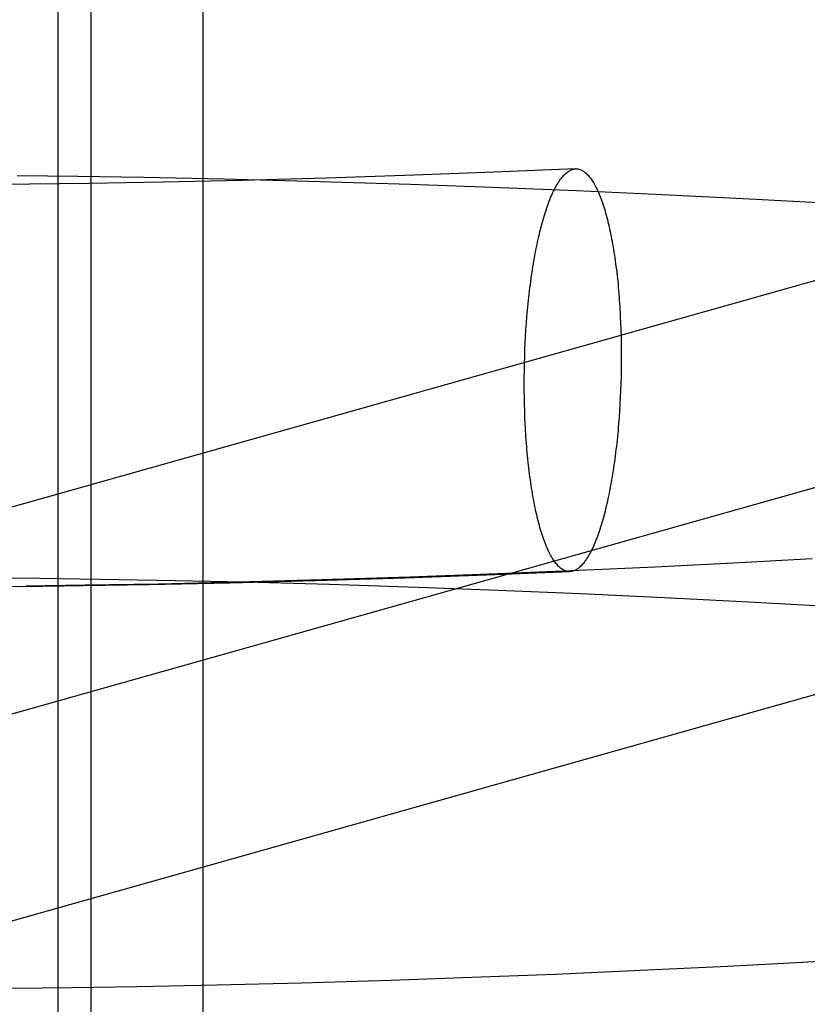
# Model space of a CAD drawing. Header units: inches. Extents: x 0 to 291, y 0 to 188.
# Tile 36 of 113: x 80.0495 to 80.1257, y 93.2707 to 93.366. Entities that reach past the tile are written whole.
import ezdxf

# ---------------------------------------------------------------- set-up
doc = ezdxf.new("R2010")
doc.units = ezdxf.units.IN
doc.header["$LTSCALE"] = 16.018896
doc.header["$MEASUREMENT"] = 0
doc.linetypes.add('HIDDEN', pattern=[0.2, 0.1, -0.1])
doc.layers.add('DEFAULT_2', color=8, linetype='HIDDEN')

msp = doc.modelspace()

# ---------------------------------------------------------------- linework, layer by layer
at = {"layer": 'DEFAULT_2', "color": 8, "linetype": 'HIDDEN'}
for p, q in [((80.053147, 93.380492), (80.053147, 93.224242)), ((80.056352, 93.380492), (80.056352, 93.224242)), ((80.067159, 93.380492), (80.067159, 93.224242)), ((80.103241, 93.351588), (80.095349, 93.351261)), ((80.055091, 93.350847), (80.0492, 93.350915)), ((80.061441, 93.350745), (80.055091, 93.350847)), ((80.069208, 93.350584), (80.061441, 93.350745)), ((80.070979, 93.350479), (80.063318, 93.350307)), ((80.077464, 93.350372), (80.069208, 93.350584)), ((80.079105, 93.350701), (80.070979, 93.350479)), ((80.079597, 93.35031), (80.077464, 93.350372)), ((80.087626, 93.350975), (80.079105, 93.350701)), ((80.095349, 93.351261), (80.087626, 93.350975)), ((80.050442, 93.350108), (80.045201, 93.350065)), ((80.056189, 93.350182), (80.050442, 93.350108)), ((80.063318, 93.350307), (80.056189, 93.350182)), ((80.087256, 93.350069), (80.079597, 93.35031)), ((80.095183, 93.349784), (80.087256, 93.350069)), ((80.103329, 93.349454), (80.095183, 93.349784)), ((80.111646, 93.349078), (80.103329, 93.349454)), ((80.120085, 93.348654), (80.111646, 93.349078)), ((80.127377, 93.348253), (80.120085, 93.348654)), ((80.149842, 93.347381), (80.020686, 93.310958)), ((80.107573, 93.337305), (80.107602, 93.336667)), ((80.098445, 93.336008), (80.09849, 93.336651)), ((80.107602, 93.336667), (80.107626, 93.336024)), ((80.107626, 93.336024), (80.107645, 93.335377)), ((80.098371, 93.33471), (80.098405, 93.335361)), ((80.098405, 93.335361), (80.098445, 93.336008)), ((80.107645, 93.335377), (80.107658, 93.334726)), ((80.098342, 93.334056), (80.098371, 93.33471)), ((80.107658, 93.334726), (80.107666, 93.334072)), ((80.098299, 93.332742), (80.098318, 93.333399)), ((80.098318, 93.333399), (80.098342, 93.334056)), ((80.107666, 93.334072), (80.107669, 93.333416)), ((80.107669, 93.333416), (80.107666, 93.332758)), ((80.098285, 93.332083), (80.098299, 93.332742)), ((80.107666, 93.332758), (80.107658, 93.3321)), ((80.098275, 93.330767), (80.098277, 93.331425)), ((80.098277, 93.331425), (80.098285, 93.332083)), ((80.107645, 93.331441), (80.107626, 93.330784)), ((80.107658, 93.3321), (80.107645, 93.331441)), ((80.098277, 93.330111), (80.098275, 93.330767)), ((80.107626, 93.330784), (80.107602, 93.330127)), ((80.098285, 93.329457), (80.098277, 93.330111)), ((80.098299, 93.328806), (80.098285, 93.329457)), ((80.107573, 93.329473), (80.107538, 93.328822)), ((80.107602, 93.330127), (80.107573, 93.329473)), ((80.155079, 93.32881), (80.02599, 93.292406)), ((80.098318, 93.328159), (80.098299, 93.328806)), ((80.107538, 93.328822), (80.107498, 93.328175)), ((80.098342, 93.327516), (80.098318, 93.328159)), ((80.098371, 93.326878), (80.098342, 93.327516)), ((80.107498, 93.328175), (80.107453, 93.327532)), ((80.119098, 93.313452), (80.110929, 93.313037)), ((80.126133, 93.313844), (80.119098, 93.313452)), ((80.086728, 93.311989), (80.094616, 93.312271)), ((80.094924, 93.31234), (80.087194, 93.312056)), ((80.094616, 93.312271), (80.1027, 93.312595)), ((80.102853, 93.312666), (80.094924, 93.31234)), ((80.110929, 93.313037), (80.102853, 93.312666)), ((80.046041, 93.312006), (80.051394, 93.311957)), ((80.049706, 93.311166), (80.055627, 93.311237)), ((80.055778, 93.311271), (80.050045, 93.3112)), ((80.051394, 93.311957), (80.057252, 93.311878)), ((80.055627, 93.311237), (80.061995, 93.311341)), ((80.062892, 93.311394), (80.055778, 93.311271)), ((80.057252, 93.311878), (80.064495, 93.311745)), ((80.061995, 93.311341), (80.069779, 93.311505)), ((80.070545, 93.311564), (80.062892, 93.311394)), ((80.064495, 93.311745), (80.071266, 93.31159)), ((80.069779, 93.311505), (80.078044, 93.311721)), ((80.078669, 93.311783), (80.070545, 93.311564)), ((80.071266, 93.31159), (80.079439, 93.311365)), ((80.078044, 93.311721), (80.086728, 93.311989)), ((80.087194, 93.312056), (80.078669, 93.311783)), ((80.079439, 93.311365), (80.088006, 93.311087)), ((80.044987, 93.31113), (80.050045, 93.3112)), ((80.088006, 93.311087), (80.095768, 93.310799)), ((80.095768, 93.310799), (80.103724, 93.310467)), ((80.103724, 93.310467), (80.111822, 93.310091)), ((80.111822, 93.310091), (80.120007, 93.30967)), ((80.120007, 93.30967), (80.127051, 93.309274)), ((80.125198, 93.274795), (80.132492, 93.27522)), ((80.109539, 93.273995), (80.117934, 93.274405)), ((80.117934, 93.274405), (80.125198, 93.274795)), ((80.085351, 93.273039), (80.093199, 93.273313)), ((80.093199, 93.273313), (80.101278, 93.273631)), ((80.101278, 93.273631), (80.109539, 93.273995)), ((80.048701, 93.272252), (80.05452, 93.272317)), ((80.05452, 93.272317), (80.06082, 93.272415)), ((80.06082, 93.272415), (80.068525, 93.272572)), ((80.068525, 93.272572), (80.076724, 93.272779)), ((80.076724, 93.272779), (80.085351, 93.273039))]:
    msp.add_line(p, q, dxfattribs=at)
for points in [[(80.09849, 93.336651), (80.09854, 93.337289), (80.098567, 93.337605), (80.098595, 93.33792), (80.098625, 93.338234), (80.098655, 93.338545), (80.098687, 93.338855), (80.09872, 93.339163), (80.098755, 93.339469), (80.09879, 93.339773), (80.098827, 93.340074), (80.098865, 93.340374), (80.098904, 93.34067), (80.098944, 93.340965), (80.098986, 93.341257), (80.099028, 93.341546), (80.099072, 93.341833), (80.099117, 93.342117), (80.099162, 93.342398), (80.099209, 93.342676), (80.099257, 93.342951), (80.099307, 93.343223), (80.099357, 93.343492), (80.099408, 93.343757), (80.09946, 93.344019), (80.099513, 93.344278), (80.099567, 93.344533), (80.099623, 93.344785), (80.099679, 93.345033), (80.099736, 93.345278), (80.099794, 93.345518), (80.099852, 93.345755), (80.099912, 93.345988), (80.099973, 93.346217), (80.100034, 93.346442), (80.100097, 93.346663), (80.10016, 93.34688), (80.100224, 93.347092), (80.100288, 93.3473), (80.100354, 93.347504), (80.10042, 93.347704), (80.100487, 93.347899), (80.100555, 93.348089), (80.100623, 93.348275), (80.100692, 93.348457), (80.100762, 93.348633), (80.100832, 93.348805), (80.100903, 93.348972), (80.100975, 93.349135), (80.101047, 93.349292), (80.101119, 93.349445), (80.101193, 93.349593), (80.101266, 93.349735), (80.10134, 93.349873), (80.101415, 93.350005), (80.10149, 93.350133), (80.101566, 93.350255), (80.101642, 93.350372), (80.101718, 93.350484), (80.101794, 93.350591), (80.101871, 93.350692), (80.101949, 93.350788), (80.102026, 93.350879), (80.102104, 93.350964), (80.102182, 93.351044), (80.10226, 93.351119), (80.102339, 93.351188), (80.102418, 93.351252), (80.102497, 93.35131), (80.102576, 93.351363), (80.102655, 93.35141), (80.102734, 93.351452), (80.102813, 93.351488), (80.102892, 93.351519), (80.102972, 93.351544), (80.103051, 93.351563), (80.10313, 93.351577), (80.10321, 93.351586), (80.103241, 93.351588)], [(80.103241, 93.351588), (80.103289, 93.351589), (80.103368, 93.351586), (80.103447, 93.351578), (80.103526, 93.351564), (80.103604, 93.351545), (80.103683, 93.35152), (80.103761, 93.35149), (80.103839, 93.351454), (80.103917, 93.351412), (80.103995, 93.351365), (80.104072, 93.351313), (80.104149, 93.351255), (80.104226, 93.351191), (80.104302, 93.351122), (80.104378, 93.351048), (80.104453, 93.350968), (80.104528, 93.350883), (80.104603, 93.350793), (80.104677, 93.350697), (80.104751, 93.350596), (80.104824, 93.35049), (80.104897, 93.350378), (80.104969, 93.350261), (80.10504, 93.350139), (80.105111, 93.350012), (80.105181, 93.34988), (80.105251, 93.349742), (80.10532, 93.3496), (80.105389, 93.349452), (80.105456, 93.3493), (80.105523, 93.349143), (80.105589, 93.348981), (80.105655, 93.348814), (80.10572, 93.348642), (80.105784, 93.348466), (80.105847, 93.348285), (80.105909, 93.348099), (80.105971, 93.347909), (80.106031, 93.347714), (80.106091, 93.347515), (80.10615, 93.347311), (80.106208, 93.347103), (80.106265, 93.346891), (80.106321, 93.346674), (80.106376, 93.346453), (80.10643, 93.346229), (80.106483, 93.346), (80.106536, 93.345767), (80.106587, 93.34553), (80.106637, 93.34529), (80.106686, 93.345046), (80.106734, 93.344798), (80.106781, 93.344546), (80.106827, 93.344291), (80.106872, 93.344032), (80.106915, 93.34377), (80.106958, 93.343505), (80.106999, 93.343236), (80.107039, 93.342965), (80.107078, 93.34269), (80.107116, 93.342412), (80.107153, 93.342131), (80.107189, 93.341847), (80.107223, 93.341561), (80.107256, 93.341272), (80.107288, 93.34098), (80.107319, 93.340685), (80.107348, 93.340389), (80.107376, 93.340089), (80.107403, 93.339788), (80.107429, 93.339484), (80.107453, 93.339179), (80.107476, 93.338871), (80.107498, 93.338561), (80.107519, 93.33825), (80.107538, 93.337936), (80.107556, 93.337621), (80.107573, 93.337305)], [(80.107453, 93.327532), (80.107403, 93.326894), (80.107376, 93.326578), (80.107348, 93.326263), (80.107319, 93.325949), (80.107288, 93.325638), (80.107256, 93.325328), (80.107223, 93.32502), (80.107189, 93.324714), (80.107153, 93.32441), (80.107116, 93.324109), (80.107078, 93.323809), (80.107039, 93.323513), (80.106999, 93.323218), (80.106958, 93.322926), (80.106915, 93.322637), (80.106872, 93.32235), (80.106827, 93.322066), (80.106781, 93.321785), (80.106734, 93.321507), (80.106686, 93.321232), (80.106637, 93.32096), (80.106587, 93.320691), (80.106536, 93.320426), (80.106483, 93.320164), (80.10643, 93.319905), (80.106376, 93.31965), (80.106321, 93.319398), (80.106265, 93.31915), (80.106208, 93.318905), (80.10615, 93.318665), (80.106091, 93.318428), (80.106031, 93.318195), (80.105971, 93.317966), (80.105909, 93.317741), (80.105847, 93.31752), (80.105784, 93.317303), (80.10572, 93.317091), (80.105655, 93.316883), (80.105589, 93.316679), (80.105523, 93.316479), (80.105456, 93.316284), (80.105389, 93.316094), (80.10532, 93.315908), (80.105251, 93.315726), (80.105181, 93.31555), (80.105111, 93.315378), (80.10504, 93.315211), (80.104969, 93.315048), (80.104897, 93.314891), (80.104824, 93.314738), (80.104751, 93.31459), (80.104677, 93.314448), (80.104603, 93.31431), (80.104528, 93.314178), (80.104453, 93.31405), (80.104378, 93.313928), (80.104302, 93.313811), (80.104226, 93.313699), (80.104149, 93.313592), (80.104072, 93.313491), (80.103995, 93.313395), (80.103917, 93.313304), (80.103839, 93.313219), (80.103761, 93.313139), (80.103683, 93.313064), (80.103604, 93.312995), (80.103526, 93.312931), (80.103447, 93.312873), (80.103368, 93.31282), (80.103289, 93.312773), (80.10321, 93.312731), (80.10313, 93.312695), (80.103051, 93.312664), (80.102972, 93.312639), (80.102892, 93.31262), (80.102813, 93.312606), (80.102734, 93.312597), (80.1027, 93.312595)], [(80.1027, 93.312595), (80.102655, 93.312594), (80.102576, 93.312597), (80.102497, 93.312605), (80.102418, 93.312619), (80.102339, 93.312638), (80.10226, 93.312663), (80.102182, 93.312693), (80.102104, 93.312729), (80.102026, 93.312771), (80.101949, 93.312818), (80.101871, 93.31287), (80.101794, 93.312928), (80.101718, 93.312992), (80.101642, 93.313061), (80.101566, 93.313135), (80.10149, 93.313215), (80.101415, 93.3133), (80.10134, 93.31339), (80.101266, 93.313486), (80.101193, 93.313587), (80.101119, 93.313693), (80.101047, 93.313805), (80.100975, 93.313922), (80.100903, 93.314044), (80.100832, 93.314171), (80.100762, 93.314303), (80.100692, 93.314441), (80.100623, 93.314583), (80.100555, 93.314731), (80.100487, 93.314883), (80.10042, 93.31504), (80.100354, 93.315202), (80.100288, 93.315369), (80.100224, 93.315541), (80.10016, 93.315717), (80.100097, 93.315898), (80.100034, 93.316084), (80.099973, 93.316274), (80.099912, 93.316469), (80.099852, 93.316668), (80.099794, 93.316872), (80.099736, 93.31708), (80.099679, 93.317292), (80.099623, 93.317509), (80.099567, 93.31773), (80.099513, 93.317954), (80.09946, 93.318183), (80.099408, 93.318416), (80.099357, 93.318653), (80.099307, 93.318893), (80.099257, 93.319137), (80.099209, 93.319385), (80.099162, 93.319637), (80.099117, 93.319892), (80.099072, 93.320151), (80.099028, 93.320413), (80.098986, 93.320678), (80.098944, 93.320947), (80.098904, 93.321218), (80.098865, 93.321493), (80.098827, 93.321771), (80.09879, 93.322052), (80.098755, 93.322336), (80.09872, 93.322622), (80.098687, 93.322911), (80.098655, 93.323203), (80.098625, 93.323498), (80.098595, 93.323794), (80.098567, 93.324094), (80.09854, 93.324395), (80.098515, 93.324699), (80.09849, 93.325004), (80.098467, 93.325312), (80.098445, 93.325622), (80.098425, 93.325933), (80.098405, 93.326247), (80.098388, 93.326562), (80.098371, 93.326878)], [(80.162511, 93.310719), (80.162282, 93.310676), (80.162066, 93.310635), (80.161864, 93.310595), (80.161676, 93.310556), (80.1615, 93.31052), (80.161338, 93.310485), (80.161188, 93.310452), (80.16105, 93.310422), (80.160925, 93.310393), (80.160811, 93.310366), (80.160709, 93.310341), (80.160618, 93.310319), (80.160538, 93.310298), (80.160468, 93.31028), (80.160408, 93.310264), (80.160357, 93.310251), (80.031227, 93.273835)]]:
    msp.add_lwpolyline(points, dxfattribs=at)

doc.saveas('drawing.dxf')
